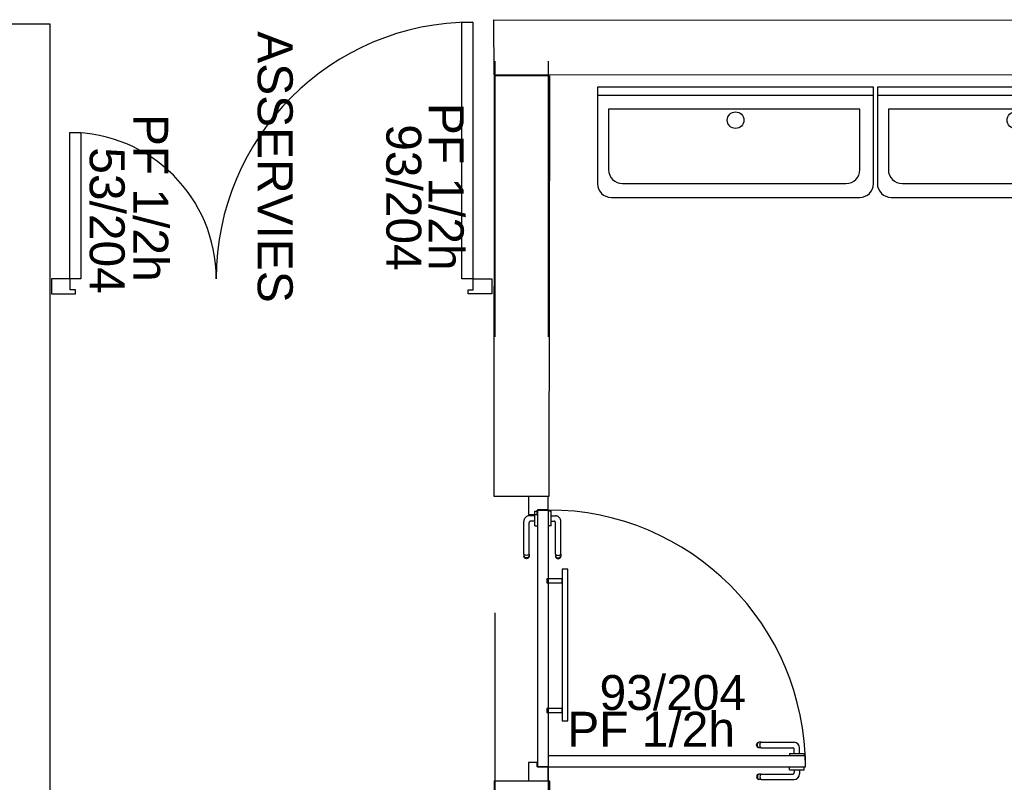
# Model space of a CAD drawing. Header units: millimetres. Extents: x -15 to 127, y -65 to 67.
# Tile 156 of 256: x 38.956 to 39.312, y -50.825 to -50.549. Entities that reach past the tile are written whole.
import ezdxf

# ---------------------------------------------------------------- set-up
doc = ezdxf.new("R2010")
doc.units = ezdxf.units.MM
doc.header["$MEASUREMENT"] = 0
doc.linetypes.add('PC_DASH_2', pattern=[0.125, 0.055556, -0.069444])
doc.linetypes.add('PC_DASH_3', pattern=[0.055556, 0.027778, -0.027778])
doc.layers.add('Calque 5', color=7, linetype='Continuous')
doc.styles.get("Standard").update_dxf_attribs({"font": 'BKANT.TTF'})

# ---------------------------------------------------------------- blocks, each defined once
blk = doc.blocks.new('PD_26869')
at = {"layer": 'Calque 5', "color": 0}
for points in [[(15.32864, -36.69681), (15.33264, -36.69681), (15.33264, -36.78981), (15.32864, -36.78981), (15.32864, -36.69681)], [(15.18664, -36.73681), (15.19064, -36.73681), (15.19064, -36.78981), (15.18664, -36.78981), (15.18664, -36.73681)], [(15.18002, -36.78981), (15.18002, -36.79531), (15.18861, -36.79531), (15.18861, -36.79381), (15.18677, -36.79381), (15.18677, -36.78981), (15.18002, -36.78981)], [(15.33953, -36.78981), (15.33953, -36.79531), (15.3309, -36.79531), (15.3309, -36.79381), (15.33275, -36.79381), (15.33275, -36.78981), (15.33953, -36.78981)]]:
    blk.add_lwpolyline(points, dxfattribs=at)
for centre, radius, start, end in [((15.33264, -36.78981), 0.093, 90, 180), ((15.18664, -36.78981), 0.053, 0, 90)]:
    blk.add_arc(centre, radius, start, end, dxfattribs=at)
blk = doc.blocks.new('PD_27460')
at = {"layer": 'Calque 5', "color": 0}
for p, q in [((15.47916, -36.72034), (15.47916, -36.75534)), ((15.57916, -36.72034), (15.47916, -36.72034)), ((15.57916, -36.75534), (15.57916, -36.72034)), ((15.47916, -36.72334), (15.57916, -36.72334)), ((15.48316, -36.72834), (15.48316, -36.75034)), ((15.57416, -36.72834), (15.48316, -36.72834)), ((15.57416, -36.75034), (15.57416, -36.72834)), ((15.48816, -36.75534), (15.56916, -36.75534)), ((15.48416, -36.76034), (15.57416, -36.76034))]:
    blk.add_line(p, q, dxfattribs=at)
blk.add_circle((15.52916, -36.73234), 0.003, dxfattribs=at)
for centre, start, end in [((15.48816, -36.75034), 180, 270), ((15.56916, -36.75034), 270, 0), ((15.48416, -36.75534), 180, 270), ((15.57416, -36.75534), 270, 0)]:
    blk.add_arc(centre, 0.005, start, end, dxfattribs=at)
blk = doc.blocks.new('PD_27461')
at = {"layer": 'Calque 5', "color": 0}
for p, q in [((15.3778, -36.72034), (15.3778, -36.75534)), ((15.4778, -36.72034), (15.3778, -36.72034)), ((15.4778, -36.75534), (15.4778, -36.72034)), ((15.3778, -36.72334), (15.4778, -36.72334)), ((15.3818, -36.72834), (15.3818, -36.75034)), ((15.4728, -36.72834), (15.3818, -36.72834)), ((15.4728, -36.75034), (15.4728, -36.72834)), ((15.3868, -36.75534), (15.4678, -36.75534)), ((15.3828, -36.76034), (15.4728, -36.76034))]:
    blk.add_line(p, q, dxfattribs=at)
blk.add_circle((15.4278, -36.73234), 0.003, dxfattribs=at)
for centre, start, end in [((15.3868, -36.75034), 180, 270), ((15.4678, -36.75034), 270, 0), ((15.3828, -36.75534), 180, 270), ((15.4728, -36.75534), 270, 0)]:
    blk.add_arc(centre, 0.005, start, end, dxfattribs=at)
blk = doc.blocks.new('PD_27463')
at = {"layer": 'Calque 5', "color": 0, "linetype": 'PC_DASH_3'}
for points in [[(15.36501, -36.89506), (15.36501, -36.95006), (15.36701, -36.95006), (15.36701, -36.89506), (15.36501, -36.89506)], [(15.35946, -36.89856), (15.35946, -36.90006), (15.36501, -36.90006), (15.36501, -36.89856), (15.35946, -36.89856)], [(15.35946, -36.94557), (15.35946, -36.94707), (15.36501, -36.94707), (15.36501, -36.94557), (15.35946, -36.94557)]]:
    blk.add_lwpolyline(points, dxfattribs=at)
blk = doc.blocks.new('PD_27466')
at = {"layer": 'Calque 5', "color": 0}
for p, q in [((15.43547, -36.96995), (15.43541, -36.9703)), ((15.43564, -36.96965), (15.43547, -36.96995)), ((15.43591, -36.96943), (15.43564, -36.96965)), ((15.43577, -36.96995), (15.43571, -36.9703)), ((15.43592, -36.96965), (15.43577, -36.96995)), ((15.43624, -36.96931), (15.43591, -36.96943)), ((15.43616, -36.96943), (15.43592, -36.96965)), ((15.43646, -36.96931), (15.43624, -36.96931)), ((15.43707, -36.96931), (15.43646, -36.96931)), ((15.43667, -36.96995), (15.43664, -36.9703)), ((15.43676, -36.96965), (15.43667, -36.96995)), ((15.4369, -36.96943), (15.43676, -36.96965)), ((15.43707, -36.96931), (15.4485, -36.96931)), ((15.44728, -36.96677), (15.44728, -36.96676)), ((15.44728, -36.96775), (15.44728, -36.96677)), ((15.44728, -36.96776), (15.44728, -36.96775)), ((15.44728, -36.96776), (15.44745, -36.96776)), ((15.44745, -36.96776), (15.44792, -36.96776)), ((15.44792, -36.96776), (15.44863, -36.96776)), ((15.44863, -36.96776), (15.44952, -36.96776)), ((15.449, -36.96776), (15.449, -36.96881)), ((15.44952, -36.96776), (15.45046, -36.96776)), ((15.45046, -36.96776), (15.45134, -36.96776)), ((15.45097, -36.96776), (15.45097, -36.96928)), ((15.45134, -36.96776), (15.45206, -36.96776)), ((15.45206, -36.96776), (15.45253, -36.96776)), ((15.45253, -36.96776), (15.45269, -36.96776)), ((15.45269, -36.96677), (15.45269, -36.96676)), ((15.45269, -36.96775), (15.45269, -36.96677)), ((15.45269, -36.96776), (15.45269, -36.96775)), ((15.43541, -36.9703), (15.43547, -36.97064)), ((15.43547, -36.97064), (15.43564, -36.97094)), ((15.43564, -36.97094), (15.43591, -36.97116)), ((15.43571, -36.9703), (15.43577, -36.97064)), ((15.43577, -36.97064), (15.43592, -36.97094)), ((15.43591, -36.97116), (15.43624, -36.97128)), ((15.43592, -36.97094), (15.43616, -36.97116)), ((15.43646, -36.97128), (15.43624, -36.97128)), ((15.43707, -36.97128), (15.43646, -36.97128)), ((15.43664, -36.9703), (15.43667, -36.97064)), ((15.43667, -36.97064), (15.43676, -36.97094)), ((15.43676, -36.97094), (15.4369, -36.97116)), ((15.43707, -36.97128), (15.44897, -36.97128))]:
    blk.add_line(p, q, dxfattribs=at)
for centre, radius in [((15.4485, -36.96881), 0.000501), ((15.44897, -36.96928), 0.002)]:
    blk.add_arc(centre, radius, 270, 0, dxfattribs=at)
blk = doc.blocks.new('PD_27467')
at = {"layer": 'Calque 5', "color": 0}
for p, q in [((15.43541, -36.9588), (15.43547, -36.95846)), ((15.43547, -36.95915), (15.43541, -36.9588)), ((15.43547, -36.95846), (15.43564, -36.95816)), ((15.43564, -36.95945), (15.43547, -36.95915)), ((15.43564, -36.95816), (15.43591, -36.95794)), ((15.43591, -36.95967), (15.43564, -36.95945)), ((15.43571, -36.9588), (15.43577, -36.95846)), ((15.43577, -36.95915), (15.43571, -36.9588)), ((15.43577, -36.95846), (15.43592, -36.95816)), ((15.43592, -36.95945), (15.43577, -36.95915)), ((15.43591, -36.95794), (15.43624, -36.95782)), ((15.43592, -36.95816), (15.43616, -36.95794)), ((15.43616, -36.95967), (15.43592, -36.95945)), ((15.43646, -36.95782), (15.43624, -36.95782)), ((15.43707, -36.95782), (15.43646, -36.95782)), ((15.43664, -36.9588), (15.43667, -36.95846)), ((15.43667, -36.95915), (15.43664, -36.9588)), ((15.43667, -36.95846), (15.43676, -36.95816)), ((15.43676, -36.95945), (15.43667, -36.95915)), ((15.43676, -36.95816), (15.4369, -36.95794)), ((15.4369, -36.95967), (15.43676, -36.95945)), ((15.43707, -36.95782), (15.44897, -36.95782)), ((15.43624, -36.95979), (15.43591, -36.95967)), ((15.43646, -36.95979), (15.43624, -36.95979)), ((15.43707, -36.95979), (15.43646, -36.95979)), ((15.43707, -36.95979), (15.4485, -36.95979)), ((15.44728, -36.96185), (15.44745, -36.96185)), ((15.44728, -36.96185), (15.44728, -36.96186)), ((15.44728, -36.96186), (15.44728, -36.96284)), ((15.44728, -36.96284), (15.44728, -36.96285)), ((15.44745, -36.96185), (15.44792, -36.96185)), ((15.44792, -36.96185), (15.44863, -36.96185)), ((15.44863, -36.96185), (15.44952, -36.96185)), ((15.449, -36.96185), (15.449, -36.96029)), ((15.44952, -36.96185), (15.45046, -36.96185)), ((15.45046, -36.96185), (15.45134, -36.96185)), ((15.45097, -36.96185), (15.45097, -36.95982)), ((15.45134, -36.96185), (15.45206, -36.96185)), ((15.45206, -36.96185), (15.45253, -36.96185)), ((15.45253, -36.96185), (15.45269, -36.96185)), ((15.45269, -36.96185), (15.45269, -36.96186)), ((15.45269, -36.96186), (15.45269, -36.96284)), ((15.45269, -36.96284), (15.45269, -36.96285))]:
    blk.add_line(p, q, dxfattribs=at)
for centre, radius in [((15.44897, -36.95982), 0.002), ((15.4485, -36.96029), 0.000501)]:
    blk.add_arc(centre, radius, 0, 90, dxfattribs=at)
blk = doc.blocks.new('PD_27465')
at = {"layer": 'Calque 5'}
for name in ['PD_27467', 'PD_27466']:
    blk.add_blockref(name, (0, 0), dxfattribs=at)
blk = doc.blocks.new('PD_27464')
at = {"layer": 'Calque 5', "color": 0}
for points in [[(15.35275, -36.86877), (15.35275, -36.87522), (15.35596, -36.87522), (15.35596, -36.87363), (15.35996, -36.87363), (15.35996, -36.86877), (15.35275, -36.86877)], [(15.45309, -36.96676), (15.45309, -36.96275), (15.35996, -36.96275), (15.35996, -36.96676), (15.45309, -36.96676)], [(15.35596, -36.96676), (15.35596, -36.96517), (15.35275, -36.96517), (15.35275, -36.97176), (15.35996, -36.97176), (15.35996, -36.96676), (15.35596, -36.96676)]]:
    blk.add_lwpolyline(points, dxfattribs=at)
blk.add_arc((15.35996, -36.96676), 0.09313, 0, 90, dxfattribs=at)
at = {"layer": 'Calque 5'}
blk.add_blockref('PD_27465', (0, 0), dxfattribs=at)
blk = doc.blocks.new('PD_27462')
at = {"layer": 'Calque 5'}
for name in ['PD_27464', 'PD_27463']:
    blk.add_blockref(name, (0, 0), dxfattribs=at)
blk = doc.blocks.new('PD_27470')
at = {"layer": 'Calque 5', "color": 0, "linetype": 'PC_DASH_3'}
for p, q in [((15.36001, -36.87402), (15.36, -36.87402)), ((15.36099, -36.87402), (15.36001, -36.87402)), ((15.361, -36.87402), (15.36099, -36.87402)), ((15.361, -36.87418), (15.361, -36.87402)), ((15.361, -36.87465), (15.361, -36.87418)), ((15.361, -36.87537), (15.361, -36.87465)), ((15.361, -36.87625), (15.361, -36.87537)), ((15.361, -36.87573), (15.36252, -36.87573)), ((15.361, -36.87719), (15.361, -36.87625)), ((15.361, -36.87807), (15.361, -36.87719)), ((15.36001, -36.87942), (15.36, -36.87942)), ((15.36099, -36.87942), (15.36001, -36.87942)), ((15.361, -36.87942), (15.36099, -36.87942)), ((15.361, -36.87771), (15.36205, -36.87771)), ((15.361, -36.87879), (15.361, -36.87807)), ((15.361, -36.87926), (15.361, -36.87879)), ((15.361, -36.87942), (15.361, -36.87926)), ((15.36255, -36.88963), (15.36255, -36.87821)), ((15.36453, -36.88963), (15.36453, -36.87774)), ((15.36255, -36.88963), (15.36255, -36.89025)), ((15.36255, -36.89025), (15.36255, -36.89047)), ((15.36255, -36.89047), (15.36267, -36.8908)), ((15.36267, -36.8898), (15.3629, -36.88994)), ((15.36267, -36.89054), (15.3629, -36.89078)), ((15.36267, -36.8908), (15.3629, -36.89106)), ((15.3629, -36.88994), (15.3632, -36.89003)), ((15.3629, -36.89078), (15.3632, -36.89094)), ((15.3629, -36.89106), (15.3632, -36.89124)), ((15.3632, -36.89003), (15.36354, -36.89006)), ((15.3632, -36.89094), (15.36354, -36.89099)), ((15.3632, -36.89124), (15.36354, -36.8913)), ((15.36354, -36.89006), (15.36388, -36.89003)), ((15.36354, -36.89099), (15.36388, -36.89094)), ((15.36354, -36.8913), (15.36388, -36.89124)), ((15.36388, -36.89003), (15.36418, -36.88994)), ((15.36388, -36.89094), (15.36418, -36.89078)), ((15.36388, -36.89124), (15.36418, -36.89106)), ((15.36418, -36.88994), (15.36441, -36.8898)), ((15.36418, -36.89078), (15.36441, -36.89054)), ((15.36418, -36.89106), (15.36441, -36.8908)), ((15.36441, -36.8908), (15.36453, -36.89047)), ((15.36453, -36.88963), (15.36453, -36.89025)), ((15.36453, -36.89025), (15.36453, -36.89047))]:
    blk.add_line(p, q, dxfattribs=at)
for centre, radius in [((15.36252, -36.87774), 0.002), ((15.36205, -36.87821), 0.000501)]:
    blk.add_arc(centre, radius, 0, 90, dxfattribs=at)
blk = doc.blocks.new('PD_27471')
at = {"layer": 'Calque 5', "color": 0, "linetype": 'PC_DASH_3'}
for p, q in [((15.35509, -36.87573), (15.35306, -36.87573)), ((15.35509, -36.87418), (15.35509, -36.87402)), ((15.35509, -36.87402), (15.3551, -36.87402)), ((15.35509, -36.87465), (15.35509, -36.87418)), ((15.35509, -36.87537), (15.35509, -36.87465)), ((15.35509, -36.87625), (15.35509, -36.87537)), ((15.35509, -36.87719), (15.35509, -36.87625)), ((15.35509, -36.87807), (15.35509, -36.87719)), ((15.3551, -36.87402), (15.35609, -36.87402)), ((15.35609, -36.87402), (15.3561, -36.87402)), ((15.35106, -36.88963), (15.35106, -36.87774)), ((15.35303, -36.88963), (15.35303, -36.87821)), ((15.35509, -36.87771), (15.35353, -36.87771)), ((15.35509, -36.87879), (15.35509, -36.87807)), ((15.35509, -36.87926), (15.35509, -36.87879)), ((15.35509, -36.87942), (15.35509, -36.87926)), ((15.35509, -36.87942), (15.3551, -36.87942)), ((15.3551, -36.87942), (15.35609, -36.87942)), ((15.35609, -36.87942), (15.3561, -36.87942)), ((15.35106, -36.88963), (15.35106, -36.89025)), ((15.35106, -36.89025), (15.35106, -36.89047)), ((15.35118, -36.8908), (15.35106, -36.89047)), ((15.3514, -36.88994), (15.35118, -36.8898)), ((15.3514, -36.89078), (15.35118, -36.89054)), ((15.3514, -36.89106), (15.35118, -36.8908)), ((15.3517, -36.89003), (15.3514, -36.88994)), ((15.3517, -36.89094), (15.3514, -36.89078)), ((15.3517, -36.89124), (15.3514, -36.89106)), ((15.35205, -36.89006), (15.3517, -36.89003)), ((15.35205, -36.89099), (15.3517, -36.89094)), ((15.35205, -36.8913), (15.3517, -36.89124)), ((15.35239, -36.89003), (15.35205, -36.89006)), ((15.35239, -36.89094), (15.35205, -36.89099)), ((15.35239, -36.89124), (15.35205, -36.8913)), ((15.35269, -36.88994), (15.35239, -36.89003)), ((15.35269, -36.89078), (15.35239, -36.89094)), ((15.35269, -36.89106), (15.35239, -36.89124)), ((15.35291, -36.8898), (15.35269, -36.88994)), ((15.35291, -36.89054), (15.35269, -36.89078)), ((15.35291, -36.8908), (15.35269, -36.89106)), ((15.35303, -36.89047), (15.35291, -36.8908)), ((15.35303, -36.88963), (15.35303, -36.89025)), ((15.35303, -36.89025), (15.35303, -36.89047))]:
    blk.add_line(p, q, dxfattribs=at)
for centre, radius in [((15.35306, -36.87774), 0.002), ((15.35353, -36.87821), 0.000501)]:
    blk.add_arc(centre, radius, 90, 180, dxfattribs=at)
blk = doc.blocks.new('PD_27469')
at = {"layer": 'Calque 5'}
for name in ['PD_27471', 'PD_27470']:
    blk.add_blockref(name, (0, 0), dxfattribs=at)
blk = doc.blocks.new('PD_27468')
at = {"layer": 'Calque 5', "color": 0, "linetype": 'PC_DASH_3'}
blk.add_lwpolyline([(15.36, -36.87362), (15.35599, -36.87362), (15.35599, -36.96674), (15.36, -36.96674), (15.36, -36.87362)], dxfattribs=at)
at = {"layer": 'Calque 5'}
blk.add_blockref('PD_27469', (0, 0), dxfattribs=at)
blk = doc.blocks.new('PD_28212')
at = {"layer": 'Calque 5', "color": 0}
for points in [[(15.32864, -36.69681), (15.33264, -36.69681), (15.33264, -36.78981), (15.32864, -36.78981), (15.32864, -36.69681)], [(15.18664, -36.73681), (15.19064, -36.73681), (15.19064, -36.78981), (15.18664, -36.78981), (15.18664, -36.73681)], [(15.18002, -36.78981), (15.18002, -36.79531), (15.18861, -36.79531), (15.18861, -36.79381), (15.18677, -36.79381), (15.18677, -36.78981), (15.18002, -36.78981)], [(15.33953, -36.78981), (15.33953, -36.79531), (15.3309, -36.79531), (15.3309, -36.79381), (15.33275, -36.79381), (15.33275, -36.78981), (15.33953, -36.78981)]]:
    blk.add_lwpolyline(points, dxfattribs=at)
for centre, radius, start, end in [((15.33264, -36.78981), 0.093, 90, 180), ((15.18664, -36.78981), 0.053, 0, 90)]:
    blk.add_arc(centre, radius, start, end, dxfattribs=at)
blk = doc.blocks.new('PD_28803')
at = {"layer": 'Calque 5', "color": 0}
for p, q in [((15.47916, -36.72034), (15.47916, -36.75534)), ((15.57916, -36.72034), (15.47916, -36.72034)), ((15.57916, -36.75534), (15.57916, -36.72034)), ((15.47916, -36.72334), (15.57916, -36.72334)), ((15.48316, -36.72834), (15.48316, -36.75034)), ((15.57416, -36.72834), (15.48316, -36.72834)), ((15.57416, -36.75034), (15.57416, -36.72834)), ((15.48816, -36.75534), (15.56916, -36.75534)), ((15.48416, -36.76034), (15.57416, -36.76034))]:
    blk.add_line(p, q, dxfattribs=at)
blk.add_circle((15.52916, -36.73234), 0.003, dxfattribs=at)
for centre, start, end in [((15.48816, -36.75034), 180, 270), ((15.56916, -36.75034), 270, 0), ((15.48416, -36.75534), 180, 270), ((15.57416, -36.75534), 270, 0)]:
    blk.add_arc(centre, 0.005, start, end, dxfattribs=at)
blk = doc.blocks.new('PD_28804')
at = {"layer": 'Calque 5', "color": 0}
for p, q in [((15.3778, -36.72034), (15.3778, -36.75534)), ((15.4778, -36.72034), (15.3778, -36.72034)), ((15.4778, -36.75534), (15.4778, -36.72034)), ((15.3778, -36.72334), (15.4778, -36.72334)), ((15.3818, -36.72834), (15.3818, -36.75034)), ((15.4728, -36.72834), (15.3818, -36.72834)), ((15.4728, -36.75034), (15.4728, -36.72834)), ((15.3868, -36.75534), (15.4678, -36.75534)), ((15.3828, -36.76034), (15.4728, -36.76034))]:
    blk.add_line(p, q, dxfattribs=at)
blk.add_circle((15.4278, -36.73234), 0.003, dxfattribs=at)
for centre, start, end in [((15.3868, -36.75034), 180, 270), ((15.4678, -36.75034), 270, 0), ((15.3828, -36.75534), 180, 270), ((15.4728, -36.75534), 270, 0)]:
    blk.add_arc(centre, 0.005, start, end, dxfattribs=at)
blk = doc.blocks.new('PD_28806')
at = {"layer": 'Calque 5', "color": 0, "linetype": 'PC_DASH_3'}
for points in [[(15.36501, -36.89506), (15.36501, -36.95006), (15.36701, -36.95006), (15.36701, -36.89506), (15.36501, -36.89506)], [(15.35946, -36.89856), (15.35946, -36.90006), (15.36501, -36.90006), (15.36501, -36.89856), (15.35946, -36.89856)], [(15.35946, -36.94557), (15.35946, -36.94707), (15.36501, -36.94707), (15.36501, -36.94557), (15.35946, -36.94557)]]:
    blk.add_lwpolyline(points, dxfattribs=at)
blk = doc.blocks.new('PD_28809')
at = {"layer": 'Calque 5', "color": 0}
for p, q in [((15.43547, -36.96995), (15.43541, -36.9703)), ((15.43564, -36.96965), (15.43547, -36.96995)), ((15.43591, -36.96943), (15.43564, -36.96965)), ((15.43577, -36.96995), (15.43571, -36.9703)), ((15.43592, -36.96965), (15.43577, -36.96995)), ((15.43624, -36.96931), (15.43591, -36.96943)), ((15.43616, -36.96943), (15.43592, -36.96965)), ((15.43646, -36.96931), (15.43624, -36.96931)), ((15.43707, -36.96931), (15.43646, -36.96931)), ((15.43667, -36.96995), (15.43664, -36.9703)), ((15.43676, -36.96965), (15.43667, -36.96995)), ((15.4369, -36.96943), (15.43676, -36.96965)), ((15.43707, -36.96931), (15.4485, -36.96931)), ((15.44728, -36.96677), (15.44728, -36.96676)), ((15.44728, -36.96775), (15.44728, -36.96677)), ((15.44728, -36.96776), (15.44728, -36.96775)), ((15.44728, -36.96776), (15.44745, -36.96776)), ((15.44745, -36.96776), (15.44792, -36.96776)), ((15.44792, -36.96776), (15.44863, -36.96776)), ((15.44863, -36.96776), (15.44952, -36.96776)), ((15.449, -36.96776), (15.449, -36.96881)), ((15.44952, -36.96776), (15.45046, -36.96776)), ((15.45046, -36.96776), (15.45134, -36.96776)), ((15.45097, -36.96776), (15.45097, -36.96928)), ((15.45134, -36.96776), (15.45206, -36.96776)), ((15.45206, -36.96776), (15.45253, -36.96776)), ((15.45253, -36.96776), (15.45269, -36.96776)), ((15.45269, -36.96677), (15.45269, -36.96676)), ((15.45269, -36.96775), (15.45269, -36.96677)), ((15.45269, -36.96776), (15.45269, -36.96775)), ((15.43541, -36.9703), (15.43547, -36.97064)), ((15.43547, -36.97064), (15.43564, -36.97094)), ((15.43564, -36.97094), (15.43591, -36.97116)), ((15.43571, -36.9703), (15.43577, -36.97064)), ((15.43577, -36.97064), (15.43592, -36.97094)), ((15.43591, -36.97116), (15.43624, -36.97128)), ((15.43592, -36.97094), (15.43616, -36.97116)), ((15.43646, -36.97128), (15.43624, -36.97128)), ((15.43707, -36.97128), (15.43646, -36.97128)), ((15.43664, -36.9703), (15.43667, -36.97064)), ((15.43667, -36.97064), (15.43676, -36.97094)), ((15.43676, -36.97094), (15.4369, -36.97116)), ((15.43707, -36.97128), (15.44897, -36.97128))]:
    blk.add_line(p, q, dxfattribs=at)
for centre, radius in [((15.4485, -36.96881), 0.000501), ((15.44897, -36.96928), 0.002)]:
    blk.add_arc(centre, radius, 270, 0, dxfattribs=at)
blk = doc.blocks.new('PD_28810')
at = {"layer": 'Calque 5', "color": 0}
for p, q in [((15.43541, -36.9588), (15.43547, -36.95846)), ((15.43547, -36.95915), (15.43541, -36.9588)), ((15.43547, -36.95846), (15.43564, -36.95816)), ((15.43564, -36.95945), (15.43547, -36.95915)), ((15.43564, -36.95816), (15.43591, -36.95794)), ((15.43591, -36.95967), (15.43564, -36.95945)), ((15.43571, -36.9588), (15.43577, -36.95846)), ((15.43577, -36.95915), (15.43571, -36.9588)), ((15.43577, -36.95846), (15.43592, -36.95816)), ((15.43592, -36.95945), (15.43577, -36.95915)), ((15.43591, -36.95794), (15.43624, -36.95782)), ((15.43592, -36.95816), (15.43616, -36.95794)), ((15.43616, -36.95967), (15.43592, -36.95945)), ((15.43646, -36.95782), (15.43624, -36.95782)), ((15.43707, -36.95782), (15.43646, -36.95782)), ((15.43664, -36.9588), (15.43667, -36.95846)), ((15.43667, -36.95915), (15.43664, -36.9588)), ((15.43667, -36.95846), (15.43676, -36.95816)), ((15.43676, -36.95945), (15.43667, -36.95915)), ((15.43676, -36.95816), (15.4369, -36.95794)), ((15.4369, -36.95967), (15.43676, -36.95945)), ((15.43707, -36.95782), (15.44897, -36.95782)), ((15.43624, -36.95979), (15.43591, -36.95967)), ((15.43646, -36.95979), (15.43624, -36.95979)), ((15.43707, -36.95979), (15.43646, -36.95979)), ((15.43707, -36.95979), (15.4485, -36.95979)), ((15.44728, -36.96185), (15.44745, -36.96185)), ((15.44728, -36.96185), (15.44728, -36.96186)), ((15.44728, -36.96186), (15.44728, -36.96284)), ((15.44728, -36.96284), (15.44728, -36.96285)), ((15.44745, -36.96185), (15.44792, -36.96185)), ((15.44792, -36.96185), (15.44863, -36.96185)), ((15.44863, -36.96185), (15.44952, -36.96185)), ((15.449, -36.96185), (15.449, -36.96029)), ((15.44952, -36.96185), (15.45046, -36.96185)), ((15.45046, -36.96185), (15.45134, -36.96185)), ((15.45097, -36.96185), (15.45097, -36.95982)), ((15.45134, -36.96185), (15.45206, -36.96185)), ((15.45206, -36.96185), (15.45253, -36.96185)), ((15.45253, -36.96185), (15.45269, -36.96185)), ((15.45269, -36.96185), (15.45269, -36.96186)), ((15.45269, -36.96186), (15.45269, -36.96284)), ((15.45269, -36.96284), (15.45269, -36.96285))]:
    blk.add_line(p, q, dxfattribs=at)
for centre, radius in [((15.44897, -36.95982), 0.002), ((15.4485, -36.96029), 0.000501)]:
    blk.add_arc(centre, radius, 0, 90, dxfattribs=at)
blk = doc.blocks.new('PD_28808')
at = {"layer": 'Calque 5'}
for name in ['PD_28810', 'PD_28809']:
    blk.add_blockref(name, (0, 0), dxfattribs=at)
blk = doc.blocks.new('PD_28807')
at = {"layer": 'Calque 5', "color": 0}
for points in [[(15.35275, -36.86877), (15.35275, -36.87522), (15.35596, -36.87522), (15.35596, -36.87363), (15.35996, -36.87363), (15.35996, -36.86877), (15.35275, -36.86877)], [(15.45309, -36.96676), (15.45309, -36.96275), (15.35996, -36.96275), (15.35996, -36.96676), (15.45309, -36.96676)], [(15.35596, -36.96676), (15.35596, -36.96517), (15.35275, -36.96517), (15.35275, -36.97176), (15.35996, -36.97176), (15.35996, -36.96676), (15.35596, -36.96676)]]:
    blk.add_lwpolyline(points, dxfattribs=at)
blk.add_arc((15.35996, -36.96676), 0.09313, 0, 90, dxfattribs=at)
at = {"layer": 'Calque 5'}
blk.add_blockref('PD_28808', (0, 0), dxfattribs=at)
blk = doc.blocks.new('PD_28805')
at = {"layer": 'Calque 5'}
for name in ['PD_28807', 'PD_28806']:
    blk.add_blockref(name, (0, 0), dxfattribs=at)
blk = doc.blocks.new('PD_28813')
at = {"layer": 'Calque 5', "color": 0, "linetype": 'PC_DASH_3'}
for p, q in [((15.36001, -36.87402), (15.36, -36.87402)), ((15.36099, -36.87402), (15.36001, -36.87402)), ((15.361, -36.87402), (15.36099, -36.87402)), ((15.361, -36.87418), (15.361, -36.87402)), ((15.361, -36.87465), (15.361, -36.87418)), ((15.361, -36.87537), (15.361, -36.87465)), ((15.361, -36.87625), (15.361, -36.87537)), ((15.361, -36.87573), (15.36252, -36.87573)), ((15.361, -36.87719), (15.361, -36.87625)), ((15.361, -36.87807), (15.361, -36.87719)), ((15.36001, -36.87942), (15.36, -36.87942)), ((15.36099, -36.87942), (15.36001, -36.87942)), ((15.361, -36.87942), (15.36099, -36.87942)), ((15.361, -36.87771), (15.36205, -36.87771)), ((15.361, -36.87879), (15.361, -36.87807)), ((15.361, -36.87926), (15.361, -36.87879)), ((15.361, -36.87942), (15.361, -36.87926)), ((15.36255, -36.88963), (15.36255, -36.87821)), ((15.36453, -36.88963), (15.36453, -36.87774)), ((15.36255, -36.88963), (15.36255, -36.89025)), ((15.36255, -36.89025), (15.36255, -36.89047)), ((15.36255, -36.89047), (15.36267, -36.8908)), ((15.36267, -36.8898), (15.3629, -36.88994)), ((15.36267, -36.89054), (15.3629, -36.89078)), ((15.36267, -36.8908), (15.3629, -36.89106)), ((15.3629, -36.88994), (15.3632, -36.89003)), ((15.3629, -36.89078), (15.3632, -36.89094)), ((15.3629, -36.89106), (15.3632, -36.89124)), ((15.3632, -36.89003), (15.36354, -36.89006)), ((15.3632, -36.89094), (15.36354, -36.89099)), ((15.3632, -36.89124), (15.36354, -36.8913)), ((15.36354, -36.89006), (15.36388, -36.89003)), ((15.36354, -36.89099), (15.36388, -36.89094)), ((15.36354, -36.8913), (15.36388, -36.89124)), ((15.36388, -36.89003), (15.36418, -36.88994)), ((15.36388, -36.89094), (15.36418, -36.89078)), ((15.36388, -36.89124), (15.36418, -36.89106)), ((15.36418, -36.88994), (15.36441, -36.8898)), ((15.36418, -36.89078), (15.36441, -36.89054)), ((15.36418, -36.89106), (15.36441, -36.8908)), ((15.36441, -36.8908), (15.36453, -36.89047)), ((15.36453, -36.88963), (15.36453, -36.89025)), ((15.36453, -36.89025), (15.36453, -36.89047))]:
    blk.add_line(p, q, dxfattribs=at)
for centre, radius in [((15.36252, -36.87774), 0.002), ((15.36205, -36.87821), 0.000501)]:
    blk.add_arc(centre, radius, 0, 90, dxfattribs=at)
blk = doc.blocks.new('PD_28814')
at = {"layer": 'Calque 5', "color": 0, "linetype": 'PC_DASH_3'}
for p, q in [((15.35509, -36.87573), (15.35306, -36.87573)), ((15.35509, -36.87418), (15.35509, -36.87402)), ((15.35509, -36.87402), (15.3551, -36.87402)), ((15.35509, -36.87465), (15.35509, -36.87418)), ((15.35509, -36.87537), (15.35509, -36.87465)), ((15.35509, -36.87625), (15.35509, -36.87537)), ((15.35509, -36.87719), (15.35509, -36.87625)), ((15.35509, -36.87807), (15.35509, -36.87719)), ((15.3551, -36.87402), (15.35609, -36.87402)), ((15.35609, -36.87402), (15.3561, -36.87402)), ((15.35106, -36.88963), (15.35106, -36.87774)), ((15.35303, -36.88963), (15.35303, -36.87821)), ((15.35509, -36.87771), (15.35353, -36.87771)), ((15.35509, -36.87879), (15.35509, -36.87807)), ((15.35509, -36.87926), (15.35509, -36.87879)), ((15.35509, -36.87942), (15.35509, -36.87926)), ((15.35509, -36.87942), (15.3551, -36.87942)), ((15.3551, -36.87942), (15.35609, -36.87942)), ((15.35609, -36.87942), (15.3561, -36.87942)), ((15.35106, -36.88963), (15.35106, -36.89025)), ((15.35106, -36.89025), (15.35106, -36.89047)), ((15.35118, -36.8908), (15.35106, -36.89047)), ((15.3514, -36.88994), (15.35118, -36.8898)), ((15.3514, -36.89078), (15.35118, -36.89054)), ((15.3514, -36.89106), (15.35118, -36.8908)), ((15.3517, -36.89003), (15.3514, -36.88994)), ((15.3517, -36.89094), (15.3514, -36.89078)), ((15.3517, -36.89124), (15.3514, -36.89106)), ((15.35205, -36.89006), (15.3517, -36.89003)), ((15.35205, -36.89099), (15.3517, -36.89094)), ((15.35205, -36.8913), (15.3517, -36.89124)), ((15.35239, -36.89003), (15.35205, -36.89006)), ((15.35239, -36.89094), (15.35205, -36.89099)), ((15.35239, -36.89124), (15.35205, -36.8913)), ((15.35269, -36.88994), (15.35239, -36.89003)), ((15.35269, -36.89078), (15.35239, -36.89094)), ((15.35269, -36.89106), (15.35239, -36.89124)), ((15.35291, -36.8898), (15.35269, -36.88994)), ((15.35291, -36.89054), (15.35269, -36.89078)), ((15.35291, -36.8908), (15.35269, -36.89106)), ((15.35303, -36.89047), (15.35291, -36.8908)), ((15.35303, -36.88963), (15.35303, -36.89025)), ((15.35303, -36.89025), (15.35303, -36.89047))]:
    blk.add_line(p, q, dxfattribs=at)
for centre, radius in [((15.35306, -36.87774), 0.002), ((15.35353, -36.87821), 0.000501)]:
    blk.add_arc(centre, radius, 90, 180, dxfattribs=at)
blk = doc.blocks.new('PD_28812')
at = {"layer": 'Calque 5'}
for name in ['PD_28814', 'PD_28813']:
    blk.add_blockref(name, (0, 0), dxfattribs=at)
blk = doc.blocks.new('PD_28811')
at = {"layer": 'Calque 5', "color": 0, "linetype": 'PC_DASH_3'}
blk.add_lwpolyline([(15.36, -36.87362), (15.35599, -36.87362), (15.35599, -36.96674), (15.36, -36.96674), (15.36, -36.87362)], dxfattribs=at)
at = {"layer": 'Calque 5'}
blk.add_blockref('PD_28812', (0, 0), dxfattribs=at)

msp = doc.modelspace()

# ---------------------------------------------------------------- linework, layer by layer
at = {"layer": 'Calque 5', "color": 0, "linetype": 'PC_DASH_2'}
for p, q in [((36.20978, -50.54914), (38.96649, -50.54914)), ((36.20978, -50.54914), (38.96649, -50.54914)), ((39.1277, -50.5635), (39.1277, -52.47775)), ((39.1277, -50.5635), (39.1277, -51.70516)), ((39.1277, -50.5635), (39.1277, -52.47775)), ((39.1277, -50.5635), (39.1277, -51.70516)), ((39.1277, -50.5635), (39.1277, -52.47775)), ((39.1277, -50.5635), (39.1277, -51.70516)), ((39.1277, -50.5635), (39.1277, -52.47775)), ((39.1277, -50.5635), (39.1277, -51.70516)), ((39.1471, -50.5635), (39.1471, -52.47453)), ((39.1471, -50.5635), (39.1471, -51.73516)), ((39.1471, -50.5635), (39.1471, -52.47453)), ((39.1471, -50.5635), (39.1471, -52.47453)), ((39.1471, -50.5635), (39.1471, -51.73516)), ((39.1471, -50.5635), (39.1471, -52.47453)), ((36.20978, -50.56914), (38.96649, -50.56914)), ((36.20978, -50.56914), (38.96649, -50.56914))]:
    msp.add_line(p, q, dxfattribs=at)
at = {"layer": 'Calque 5', "color": 0}
for points in [[(38.92897, -51.20857), (38.93124, -51.19485), (38.94549, -51.19485), (38.94549, -50.54999), (38.96649, -50.54999), (38.96649, -51.43187), (38.95257, -51.43417), (38.94567, -51.43416), (38.94549, -51.4338), (38.94549, -51.21498), (38.92898, -51.21498), (38.92897, -51.20857)], [(38.92897, -51.20857), (38.93124, -51.19485), (38.94549, -51.19485), (38.94549, -50.54999), (38.96649, -50.54999), (38.96649, -51.43187), (38.95257, -51.43417), (38.94567, -51.43416), (38.94549, -51.4338), (38.94549, -51.21498), (38.92898, -51.21498), (38.92897, -51.20857)], [(39.749, -50.73268), (39.73456, -50.73268), (39.70736, -50.56866), (39.12753, -50.5685), (39.12743, -50.5485), (39.72544, -50.54866), (39.72557, -50.54874), (39.75579, -50.73122), (39.7558, -50.73153), (39.749, -50.73268)], [(39.749, -50.73268), (39.73456, -50.73268), (39.70736, -50.56866), (39.12753, -50.5685), (39.12743, -50.5485), (39.72544, -50.54866), (39.72557, -50.54874), (39.75579, -50.73122), (39.7558, -50.73153), (39.749, -50.73268)], [(39.14749, -50.56879), (39.14732, -50.72135), (39.14726, -50.72135), (39.12749, -50.72135), (39.12766, -50.56878), (39.14749, -50.56879)], [(39.14749, -50.56879), (39.14732, -50.72135), (39.14726, -50.72135), (39.12749, -50.72135), (39.12766, -50.56878), (39.14749, -50.56879)], [(39.14749, -50.82434), (39.14732, -51.09032), (39.14726, -51.09032), (39.12749, -51.09031), (39.12766, -50.82433), (39.14749, -50.82434)], [(39.14749, -50.82434), (39.14732, -51.09032), (39.14726, -51.09032), (39.12749, -51.09031), (39.12766, -50.82433), (39.14749, -50.82434)]]:
    msp.add_lwpolyline(points, dxfattribs=at)

# ---------------------------------------------------------------- block references
at = {"layer": 'Calque 5'}
for name in ['PD_26869', 'PD_28212', 'PD_27461', 'PD_28804', 'PD_27460', 'PD_28803', 'PD_27462', 'PD_28805', 'PD_27468', 'PD_28811']:
    msp.add_blockref(name, (23.78716, -13.85257), dxfattribs=at)

# ---------------------------------------------------------------- texts
at = {"layer": 'Calque 5', "color": 0, "char_height": 0.012678, "attachment_point": 1, "rotation": 270}
for s, insert, width in [('{\\fArial|b0|i0|c0|p34;\\W0.98;ASSERVIES}', (39.05451, -50.55271), 0.1058333), ('{\\fArial|b0|i0|c0|p34;\\W0.98;ASSERVIES}', (39.05451, -50.55271), 0.1058333), ('{\\fArial|b0|i0|c0|p34;\\W0.98;PF 1/2h}', (39.11645, -50.57866), 0.0705556), ('{\\fArial|b0|i0|c0|p34;\\W0.98;PF 1/2h}', (39.11645, -50.57866), 0.0705556), ('{\\fArial|b0|i0|c0|p34;\\W0.98;PF 1/2h}', (39.0094, -50.58266), 0.0705556), ('{\\fArial|b0|i0|c0|p34;\\W0.98;PF 1/2h}', (39.0094, -50.58266), 0.0705556), ('{\\fArial|b0|i0|c0|p34;\\W0.98;93/204}', (39.10111, -50.58638), 0.0529167), ('{\\fArial|b0|i0|c0|p34;\\W0.98;93/204}', (39.10111, -50.58638), 0.0529167), ('{\\fArial|b0|i0|c0|p34;\\W0.98;53/204}', (38.99364, -50.59475), 0.0529167), ('{\\fArial|b0|i0|c0|p34;\\W0.98;53/204}', (38.99364, -50.59475), 0.0529167)]:
    msp.add_mtext(s, dxfattribs=dict(at, insert=insert, width=width))
at = {"layer": 'Calque 5', "color": 0, "char_height": 0.012678, "attachment_point": 1}
for s, insert, width in [('{\\fArial|b0|i0|c0|p34;\\W0.98;93/204}', (39.16568, -50.78601), 0.0529167), ('{\\fArial|b0|i0|c0|p34;\\W0.98;93/204}', (39.16568, -50.78601), 0.0529167), ('{\\fArial|b0|i0|c0|p34;\\W0.98;PF 1/2h}', (39.15398, -50.79933), 0.0705556), ('{\\fArial|b0|i0|c0|p34;\\W0.98;PF 1/2h}', (39.15398, -50.79933), 0.0705556)]:
    msp.add_mtext(s, dxfattribs=dict(at, insert=insert, width=width))

doc.saveas('drawing.dxf')
